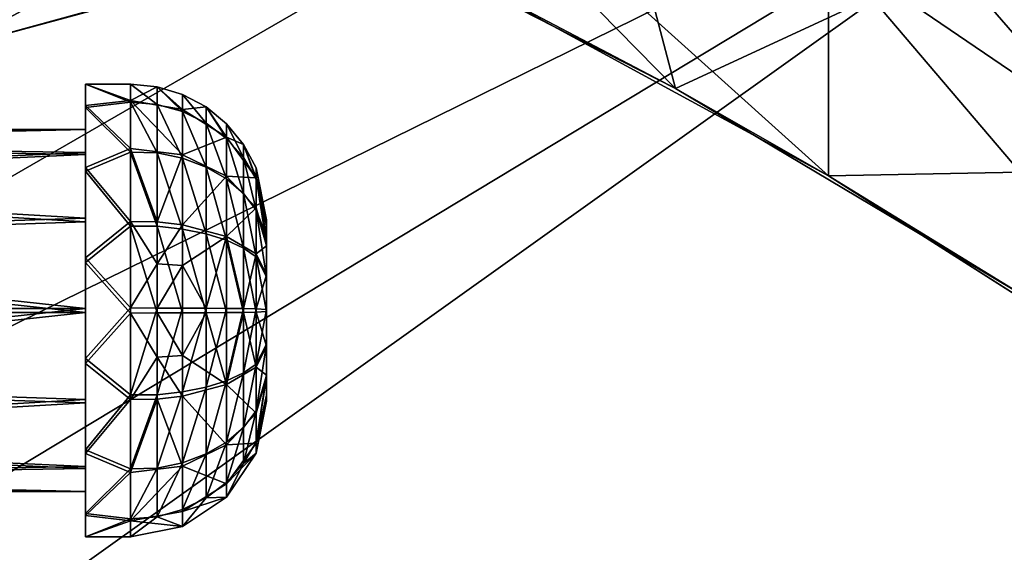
# Model space of a CAD drawing. Header units: metres. Extents: x -1004 to 0, y -808 to 0.
# Tile 47 of 146: x -742 to -634, y -174 to -116. Entities that reach past the tile are written whole.
import ezdxf

# ---------------------------------------------------------------- set-up
doc = ezdxf.new("R2010")
doc.units = ezdxf.units.M

msp = doc.modelspace()

# ---------------------------------------------------------------- linework, layer by layer
at = {"layer": 'None'}
for points in [[(-680.822693, -82.096756, 664.253174), (-670.037964, -123.145065, 663.178101), (-531.962463, -59.26767, 664.851257)], [(-670.037964, -123.145065, 663.178101), (-631.364441, -146.148254, 662.575684), (-531.962463, -59.26767, 664.851257)], [(-670.037964, -123.145065, 663.178101), (-680.822693, -82.096756, 664.253174), (-703.909302, -88.649727, 664.081543)], [(-749.326721, -118.554413, 761.371887), (-732.772095, -114.02475, 761.532654), (-744.554016, -82.897179, 762.313293)], [(-710.112427, -102.678787, 663.714111), (-670.037964, -123.145065, 663.178101), (-703.909302, -88.649727, 664.081543)], [(-694.430115, -110.304489, 645.939514), (-670.037964, -123.145065, 663.178101), (-710.112427, -102.678787, 663.714111)], [(-694.446411, -110.296303, 628.364868), (-685.96875, -103.176041, 628.364929), (-653.125732, -132.790131, 628.36499)], [(-685.96875, -103.176041, 628.364929), (-653.117859, -107.485107, 628.364929), (-653.125732, -132.790131, 628.36499)], [(-653.125732, -132.790131, 628.36499), (-653.117859, -107.485107, 628.364929), (-631.979614, -132.375916, 628.364929)], [(-653.117859, -107.485107, 628.364929), (-623.481262, -127.673668, 570.813843), (-631.979614, -132.375916, 628.364929)], [(-653.117859, -107.485107, 628.364929), (-640.894775, -107.634247, 569.851929), (-623.481262, -127.673668, 570.813843)], [(-640.894775, -107.634247, 569.851929), (-624.834045, -110.642342, 512.344299), (-623.481262, -127.673668, 570.813843)], [(-748.677246, -108.32634, 737.203369), (-732.832153, -109.409019, 743.920776), (-749.850342, -118.69236, 750.049561)], [(-749.850342, -118.69236, 750.049561), (-732.832153, -109.409019, 743.920776), (-733.319153, -114.237312, 750.049561)], [(-694.446411, -110.296303, 628.364868), (-653.125732, -132.790131, 628.36499), (-694.430115, -110.304489, 645.939514)], [(-653.125732, -132.790131, 628.36499), (-670.037964, -123.145065, 663.178101), (-694.430115, -110.304489, 645.939514)], [(-733.319153, -114.237312, 750.049561), (-732.772095, -114.02475, 761.532654), (-749.326721, -118.554413, 761.371887)], [(-749.850342, -118.69236, 750.049561), (-733.319153, -114.237312, 750.049561), (-749.326721, -118.554413, 761.371887)], [(-653.125732, -132.790131, 628.36499), (-631.364441, -146.148254, 662.575684), (-670.037964, -123.145065, 663.178101)], [(-653.125732, -132.790131, 628.36499), (-631.979614, -132.375916, 628.364929), (-613.420105, -158.00827, 628.364929)], [(-613.420105, -158.00827, 628.364929), (-613.348389, -158.057312, 645.313843), (-653.125732, -132.790131, 628.36499)], [(-613.348389, -158.057312, 645.313843), (-631.364441, -146.148254, 662.575684), (-653.125732, -132.790131, 628.36499)]]:
    msp.add_3dface(points, dxfattribs=at)
at = {"layer": 'None012319'}
for points in [[(-735.21582, -125.243507, 1775.465454), (-735.21582, -122.647308, 1764.646484), (-735.21582, -127.646996, 1764.590942)], [(-735.21582, -122.647308, 1764.646484), (-735.21582, -125.002357, 1753.772583), (-735.21582, -127.646996, 1764.590942)], [(-730.21582, -122.647308, 1764.646484), (-730.21582, -124.443855, 1755.058838), (-735.21582, -122.647308, 1764.646484)], [(-730.21582, -124.443855, 1755.058838), (-735.21582, -125.002357, 1753.772583), (-735.21582, -122.647308, 1764.646484)], [(-730.21582, -122.647308, 1764.646484), (-735.21582, -122.647308, 1764.646484), (-730.21582, -124.656548, 1774.191895)], [(-735.21582, -122.647308, 1764.646484), (-735.21582, -125.243507, 1775.465454), (-730.21582, -124.656548, 1774.191895)], [(-727.295166, -122.934387, 1764.643311), (-730.21582, -122.647308, 1764.646484), (-727.295532, -124.886101, 1773.99231)], [(-730.21582, -122.647308, 1764.646484), (-730.21582, -124.656548, 1774.191895), (-727.295532, -124.886101, 1773.99231)], [(-730.21582, -124.443855, 1755.058838), (-730.21582, -122.647308, 1764.646484), (-727.295166, -122.934387, 1764.643311)], [(-730.21582, -124.443855, 1755.058838), (-727.295166, -122.934387, 1764.643311), (-724.475586, -125.470367, 1755.567749)], [(-727.295166, -122.934387, 1764.643311), (-727.295532, -124.886101, 1773.99231), (-724.475586, -125.671486, 1773.660278)], [(-724.475952, -123.788902, 1764.633789), (-727.295166, -122.934387, 1764.643311), (-724.475586, -125.671486, 1773.660278)], [(-724.475586, -125.470367, 1755.567749), (-727.295166, -122.934387, 1764.643311), (-724.475952, -123.788902, 1764.633789)], [(-721.881042, -125.175926, 1764.618408), (-724.475952, -123.788902, 1764.633789), (-721.881287, -126.949303, 1773.119873)], [(-724.475952, -123.788902, 1764.633789), (-724.475586, -125.671486, 1773.660278), (-721.881287, -126.949303, 1773.119873)], [(-724.475952, -123.788902, 1764.633789), (-721.881042, -125.175926, 1764.618408), (-724.475586, -125.470367, 1755.567749)], [(-730.21582, -124.443855, 1755.058838), (-730.21582, -129.77269, 1746.88855), (-735.21582, -125.002357, 1753.772583)], [(-730.21582, -124.656548, 1774.191895), (-735.21582, -125.243507, 1775.465454), (-730.21582, -130.16568, 1782.241699)], [(-735.21582, -127.646996, 1764.590942), (-735.21582, -125.002357, 1753.772583), (-735.21582, -130.215164, 1754.561768)], [(-735.21582, -125.002357, 1753.772583), (-735.21582, -131.842209, 1744.997314), (-735.21582, -130.215164, 1754.561768)], [(-730.21582, -129.77269, 1746.88855), (-735.21582, -131.842209, 1744.997314), (-735.21582, -125.002357, 1753.772583)], [(-730.21582, -129.77269, 1746.88855), (-730.21582, -124.443855, 1755.058838), (-724.475586, -130.462189, 1747.81604)], [(-724.475586, -130.462189, 1747.81604), (-730.21582, -124.443855, 1755.058838), (-724.475586, -125.470367, 1755.567749)], [(-727.295532, -124.886101, 1773.99231), (-730.21582, -124.656548, 1774.191895), (-727.295532, -130.233551, 1781.904175)], [(-730.21582, -124.656548, 1774.191895), (-730.21582, -130.16568, 1782.241699), (-727.295532, -130.233551, 1781.904175)], [(-724.475586, -125.671486, 1773.660278), (-727.295532, -124.886101, 1773.99231), (-724.475586, -130.834412, 1781.299072)], [(-727.295532, -124.886101, 1773.99231), (-727.295532, -130.233551, 1781.904175), (-724.475586, -130.834412, 1781.299072)], [(-735.21582, -132.276749, 1784.086426), (-735.21582, -125.243507, 1775.465454), (-735.21582, -130.437485, 1774.560547)], [(-735.21582, -130.437485, 1774.560547), (-735.21582, -125.243507, 1775.465454), (-735.21582, -127.646996, 1764.590942)], [(-735.21582, -125.243507, 1775.465454), (-735.21582, -132.276749, 1784.086426), (-730.21582, -130.16568, 1782.241699)], [(-721.881042, -125.175926, 1764.618408), (-719.609253, -128.492615, 1756.767212), (-724.475586, -125.470367, 1755.567749)], [(-724.475586, -125.470367, 1755.567749), (-719.609253, -128.492615, 1756.767212), (-724.475586, -130.462189, 1747.81604)], [(-721.881287, -126.949303, 1773.119873), (-724.475586, -125.671486, 1773.660278), (-721.881287, -131.811996, 1780.314575)], [(-724.475586, -125.671486, 1773.660278), (-724.475586, -130.834412, 1781.299072), (-721.881287, -131.811996, 1780.314575)], [(-721.881042, -125.175926, 1764.618408), (-721.881287, -126.949303, 1773.119873), (-719.609253, -128.666321, 1772.393921)], [(-719.609253, -127.040428, 1764.597656), (-721.881042, -125.175926, 1764.618408), (-719.609253, -128.666321, 1772.393921)], [(-721.881042, -125.175926, 1764.618408), (-719.609253, -127.040428, 1764.597656), (-719.609253, -128.492615, 1756.767212)], [(-719.609253, -128.666321, 1772.393921), (-721.881287, -126.949303, 1773.119873), (-719.609253, -133.125595, 1778.991699)], [(-721.881287, -126.949303, 1773.119873), (-721.881287, -131.811996, 1780.314575), (-719.609253, -133.125595, 1778.991699)], [(-717.744629, -129.312103, 1764.572388), (-719.609253, -127.040428, 1764.597656), (-717.744995, -130.758926, 1771.509033)], [(-719.609253, -127.040428, 1764.597656), (-719.609253, -128.666321, 1772.393921), (-717.744995, -130.758926, 1771.509033)], [(-719.609253, -127.040428, 1764.597656), (-717.744629, -129.312103, 1764.572388), (-719.609253, -128.492615, 1756.767212)], [(-805.718384, -127.646996, 1764.590942), (-805.718384, -129.254532, 1772.227173), (-735.21582, -127.646996, 1764.590942)], [(-805.718384, -129.254532, 1772.227173), (-735.21582, -130.437485, 1774.560547), (-735.21582, -127.646996, 1764.590942)], [(-805.718384, -127.646996, 1764.590942), (-735.21582, -127.646996, 1764.590942), (-805.718384, -129.084244, 1756.920776)], [(-735.21582, -127.646996, 1764.590942), (-735.21582, -130.215164, 1754.561768), (-805.718384, -129.084244, 1756.920776)], [(-805.718384, -129.084244, 1756.920776), (-735.21582, -130.215164, 1754.561768), (-805.718384, -133.347336, 1750.384644)], [(-805.718384, -129.254532, 1772.227173), (-805.718384, -133.661789, 1778.666992), (-735.21582, -130.437485, 1774.560547)], [(-719.609253, -128.492615, 1756.767212), (-719.609253, -132.804108, 1750.072021), (-724.475586, -130.462189, 1747.81604)], [(-719.609253, -128.492615, 1756.767212), (-717.744629, -129.312103, 1764.572388), (-716.357666, -133.015717, 1758.562378)], [(-719.609253, -128.492615, 1756.767212), (-716.357666, -133.015717, 1758.562378), (-719.609253, -132.804108, 1750.072021)], [(-717.744995, -130.758926, 1771.509033), (-719.609253, -128.666321, 1772.393921), (-717.744995, -134.726547, 1777.379395)], [(-719.609253, -128.666321, 1772.393921), (-719.609253, -133.125595, 1778.991699), (-717.744995, -134.726547, 1777.379395)], [(-717.744629, -129.312103, 1764.572388), (-717.744995, -130.758926, 1771.509033), (-716.357666, -133.148407, 1770.498657)], [(-716.357544, -131.906815, 1764.543579), (-717.744629, -129.312103, 1764.572388), (-716.357666, -133.148407, 1770.498657)], [(-717.744629, -129.312103, 1764.572388), (-716.357544, -131.906815, 1764.543579), (-716.357666, -133.015717, 1758.562378)], [(-735.21582, -130.215164, 1754.561768), (-735.21582, -137.453842, 1747.1604), (-805.718384, -133.347336, 1750.384644)], [(-805.718384, -133.661789, 1778.666992), (-735.21582, -137.838913, 1781.799194), (-735.21582, -130.437485, 1774.560547)], [(-730.21582, -129.77269, 1746.88855), (-730.21582, -137.822525, 1741.379395), (-735.21582, -131.842209, 1744.997314)], [(-730.21582, -130.16568, 1782.241699), (-735.21582, -132.276749, 1784.086426), (-730.21582, -138.336014, 1787.570557)], [(-735.21582, -130.215164, 1754.561768), (-735.21582, -131.842209, 1744.997314), (-735.21582, -137.453842, 1747.1604)], [(-735.21582, -137.838913, 1781.799194), (-735.21582, -132.276749, 1784.086426), (-735.21582, -130.437485, 1774.560547)], [(-727.295532, -137.845581, 1741.738892), (-730.21582, -137.822525, 1741.379395), (-730.21582, -129.77269, 1746.88855)], [(-727.295532, -137.845581, 1741.738892), (-730.21582, -129.77269, 1746.88855), (-724.475586, -130.462189, 1747.81604)], [(-727.295532, -138.351059, 1787.210571), (-730.21582, -130.16568, 1782.241699), (-730.21582, -138.336014, 1787.570557)], [(-727.295532, -130.233551, 1781.904175), (-730.21582, -130.16568, 1782.241699), (-727.295532, -138.351059, 1787.210571)], [(-724.475586, -130.834412, 1781.299072), (-727.295532, -130.233551, 1781.904175), (-724.475586, -138.671799, 1786.422363)], [(-727.295532, -130.233551, 1781.904175), (-727.295532, -138.351059, 1787.210571), (-724.475586, -138.671799, 1786.422363)], [(-724.475586, -130.462189, 1747.81604), (-724.475586, -138.183762, 1742.519897), (-727.295532, -137.845581, 1741.738892)], [(-724.475586, -130.462189, 1747.81604), (-719.609253, -132.804108, 1750.072021), (-724.475586, -138.183762, 1742.519897)], [(-721.881287, -131.811996, 1780.314575), (-724.475586, -130.834412, 1781.299072), (-721.881287, -139.193649, 1785.139893)], [(-724.475586, -130.834412, 1781.299072), (-724.475586, -138.671799, 1786.422363), (-721.881287, -139.193649, 1785.139893)], [(-716.357666, -133.148407, 1770.498657), (-717.744995, -130.758926, 1771.509033), (-716.357666, -136.554596, 1775.53833)], [(-717.744995, -130.758926, 1771.509033), (-717.744995, -134.726547, 1777.379395), (-716.357666, -136.554596, 1775.53833)], [(-735.21582, -131.842209, 1744.997314), (-735.21582, -141.812149, 1740.058716), (-735.21582, -137.453842, 1747.1604)], [(-730.21582, -137.822525, 1741.379395), (-735.21582, -141.812149, 1740.058716), (-735.21582, -131.842209, 1744.997314)], [(-735.21582, -142.354004, 1788.802124), (-735.21582, -132.276749, 1784.086426), (-735.21582, -137.838913, 1781.799194)], [(-735.21582, -132.276749, 1784.086426), (-735.21582, -142.354004, 1788.802124), (-730.21582, -138.336014, 1787.570557)], [(-719.609253, -133.125595, 1778.991699), (-721.881287, -131.811996, 1780.314575), (-719.609253, -139.894852, 1783.416748)], [(-721.881287, -131.811996, 1780.314575), (-721.881287, -139.193649, 1785.139893), (-719.609253, -139.894852, 1783.416748)], [(-716.357544, -131.906815, 1764.543579), (-716.357666, -133.148407, 1770.498657), (-715.21582, -138.291733, 1767.904419)], [(-716.357544, -131.906815, 1764.543579), (-715.21582, -137.646378, 1764.479736), (-716.357666, -133.015717, 1758.562378)], [(-715.21582, -137.646378, 1764.479736), (-716.357544, -131.906815, 1764.543579), (-715.21582, -138.291733, 1767.904419)], [(-805.718384, -133.347336, 1750.384644), (-735.21582, -137.453842, 1747.1604), (-805.718384, -139.787186, 1745.977295)], [(-805.718384, -133.661789, 1778.666992), (-805.718384, -140.197998, 1782.930054), (-735.21582, -137.838913, 1781.799194)], [(-719.609253, -132.804108, 1750.072021), (-719.609253, -139.473328, 1745.497559), (-724.475586, -138.183762, 1742.519897)], [(-716.357666, -133.015717, 1758.562378), (-716.357666, -136.309036, 1753.448242), (-719.609253, -132.804108, 1750.072021)], [(-719.609253, -132.804108, 1750.072021), (-716.357666, -136.309036, 1753.448242), (-719.609253, -139.473328, 1745.497559)], [(-717.744995, -134.726547, 1777.379395), (-719.609253, -133.125595, 1778.991699), (-717.744995, -140.749435, 1781.316528)], [(-719.609253, -133.125595, 1778.991699), (-719.609253, -139.894852, 1783.416748), (-717.744995, -140.749435, 1781.316528)], [(-715.21582, -137.646378, 1764.479736), (-715.21582, -140.302902, 1757.5802), (-716.357666, -133.015717, 1758.562378)], [(-716.357666, -133.015717, 1758.562378), (-715.21582, -140.302902, 1757.5802), (-716.357666, -136.309036, 1753.448242)], [(-715.21582, -138.291733, 1767.904419), (-716.357666, -133.148407, 1770.498657), (-715.21582, -139.435745, 1770.077881)], [(-716.357666, -133.148407, 1770.498657), (-716.357666, -136.554596, 1775.53833), (-715.21582, -139.435745, 1770.077881)], [(-716.357666, -136.554596, 1775.53833), (-717.744995, -134.726547, 1777.379395), (-716.357666, -141.725266, 1778.918457)], [(-717.744995, -134.726547, 1777.379395), (-717.744995, -140.749435, 1781.316528), (-716.357666, -141.725266, 1778.918457)], [(-716.357666, -136.309036, 1753.448242), (-716.357666, -141.40329, 1749.954102), (-719.609253, -139.473328, 1745.497559)], [(-715.21582, -140.302902, 1757.5802), (-715.21582, -140.496536, 1757.376587), (-716.357666, -136.309036, 1753.448242)], [(-716.357666, -136.309036, 1753.448242), (-715.21582, -140.496536, 1757.376587), (-716.357666, -141.40329, 1749.954102)], [(-715.21582, -139.435745, 1770.077881), (-716.357666, -136.554596, 1775.53833), (-715.21582, -140.455612, 1771.318604)], [(-716.357666, -136.554596, 1775.53833), (-715.21582, -143.921753, 1773.649292), (-715.21582, -140.455612, 1771.318604)], [(-716.357666, -141.725266, 1778.918457), (-715.21582, -143.921753, 1773.649292), (-716.357666, -136.554596, 1775.53833)], [(-735.21582, -137.453842, 1747.1604), (-735.21582, -147.423447, 1744.369873), (-805.718384, -139.787186, 1745.977295)], [(-805.718384, -140.197998, 1782.930054), (-735.21582, -147.868073, 1784.367432), (-735.21582, -137.838913, 1781.799194)], [(-735.21582, -137.453842, 1747.1604), (-735.21582, -141.812149, 1740.058716), (-735.21582, -147.423447, 1744.369873)], [(-730.21582, -137.822525, 1741.379395), (-730.21582, -147.367859, 1739.370117), (-735.21582, -141.812149, 1740.058716)], [(-735.21582, -147.868073, 1784.367432), (-735.21582, -142.354004, 1788.802124), (-735.21582, -137.838913, 1781.799194)], [(-727.295532, -142.509903, 1740.223145), (-730.21582, -137.822525, 1741.379395), (-727.295532, -137.845581, 1741.738892)], [(-727.295532, -142.509903, 1740.223145), (-730.21582, -147.367859, 1739.370117), (-730.21582, -137.822525, 1741.379395)], [(-724.475586, -138.183762, 1742.519897), (-727.295532, -142.509903, 1740.223145), (-727.295532, -137.845581, 1741.738892)], [(-715.21582, -140.302902, 1757.5802), (-715.21582, -137.646378, 1764.479736), (-715.21582, -157.645142, 1764.257446)], [(-715.21582, -137.646378, 1764.479736), (-715.21582, -138.291733, 1767.904419), (-715.21582, -157.645142, 1764.257446)], [(-730.21582, -138.336014, 1787.570557), (-735.21582, -142.354004, 1788.802124), (-730.21582, -147.92366, 1789.367065)], [(-727.295532, -147.920441, 1789.078003), (-727.295532, -138.351059, 1787.210571), (-730.21582, -138.336014, 1787.570557)], [(-730.21582, -138.336014, 1787.570557), (-730.21582, -147.92366, 1789.367065), (-727.295532, -147.920441, 1789.078003)], [(-724.475586, -142.687134, 1741.056396), (-727.295532, -142.509903, 1740.223145), (-724.475586, -138.183762, 1742.519897)], [(-724.475586, -147.910965, 1788.225342), (-727.295532, -138.351059, 1787.210571), (-727.295532, -147.920441, 1789.078003)], [(-724.475586, -138.671799, 1786.422363), (-727.295532, -138.351059, 1787.210571), (-724.475586, -147.910965, 1788.225342)], [(-719.609253, -139.473328, 1745.497559), (-724.475586, -142.687134, 1741.056396), (-724.475586, -138.183762, 1742.519897)], [(-721.881287, -139.193649, 1785.139893), (-724.475586, -138.671799, 1786.422363), (-721.881287, -147.895538, 1786.838013)], [(-724.475586, -138.671799, 1786.422363), (-724.475586, -147.910965, 1788.225342), (-721.881287, -147.895538, 1786.838013)], [(-719.609253, -139.894852, 1783.416748), (-721.881287, -139.193649, 1785.139893), (-719.609253, -147.874817, 1784.973999)], [(-721.881287, -139.193649, 1785.139893), (-721.881287, -147.895538, 1786.838013), (-719.609253, -147.874817, 1784.973999)], [(-715.21582, -157.645142, 1764.257446), (-715.21582, -138.291733, 1767.904419), (-715.21582, -139.435745, 1770.077881)], [(-805.718384, -139.787186, 1745.977295), (-735.21582, -147.423447, 1744.369873), (-805.718384, -147.423447, 1744.369873)], [(-805.718384, -140.197998, 1782.930054), (-805.718384, -147.868088, 1784.36731), (-735.21582, -147.868073, 1784.367432)], [(-721.881287, -147.395981, 1741.89917), (-724.475586, -142.687134, 1741.056396), (-719.609253, -139.473328, 1745.497559)], [(-719.609253, -147.416702, 1743.763306), (-721.881287, -147.395981, 1741.89917), (-719.609253, -139.473328, 1745.497559)], [(-719.609253, -147.416702, 1743.763306), (-719.609253, -139.473328, 1745.497559), (-717.744995, -147.441956, 1746.035156)], [(-719.609253, -139.473328, 1745.497559), (-716.357666, -141.40329, 1749.954102), (-717.744995, -147.441956, 1746.035156)], [(-717.744995, -140.749435, 1781.316528), (-719.609253, -139.894852, 1783.416748), (-717.744995, -147.849564, 1782.702026)], [(-719.609253, -139.894852, 1783.416748), (-719.609253, -147.874817, 1784.973999), (-717.744995, -147.849564, 1782.702026)], [(-715.21582, -157.645142, 1764.257446), (-715.21582, -139.435745, 1770.077881), (-715.21582, -154.988632, 1771.156982)], [(-715.21582, -139.435745, 1770.077881), (-715.21582, -140.455612, 1771.318604), (-715.21582, -154.988632, 1771.156982)], [(-716.357666, -141.725266, 1778.918457), (-717.744995, -140.749435, 1781.316528), (-716.357666, -147.820724, 1780.10791)], [(-717.744995, -140.749435, 1781.316528), (-717.744995, -147.849564, 1782.702026), (-716.357666, -147.820724, 1780.10791)], [(-715.21582, -140.496536, 1757.376587), (-715.21582, -143.71637, 1755.172974), (-716.357666, -141.40329, 1749.954102)], [(-715.21582, -157.645142, 1764.257446), (-715.21582, -156.999786, 1760.832764), (-715.21582, -140.302902, 1757.5802)], [(-715.21582, -156.999786, 1760.832764), (-715.21582, -154.835907, 1757.418701), (-715.21582, -140.302902, 1757.5802)], [(-715.21582, -140.302902, 1757.5802), (-715.21582, -154.835907, 1757.418701), (-715.21582, -140.496536, 1757.376587)], [(-715.21582, -154.988632, 1771.156982), (-715.21582, -140.455612, 1771.318604), (-715.21582, -154.794998, 1771.360718)], [(-715.21582, -140.455612, 1771.318604), (-715.21582, -151.575165, 1773.564331), (-715.21582, -154.794998, 1771.360718)], [(-715.21582, -140.455612, 1771.318604), (-715.21582, -143.921753, 1773.649292), (-715.21582, -151.575165, 1773.564331)], [(-715.21582, -154.835907, 1757.418701), (-715.21582, -143.71637, 1755.172974), (-715.21582, -140.496536, 1757.376587)], [(-735.21582, -141.812149, 1740.058716), (-735.21582, -152.937515, 1739.935059), (-735.21582, -147.423447, 1744.369873)], [(-730.21582, -147.367859, 1739.370117), (-735.21582, -152.937515, 1739.935059), (-735.21582, -141.812149, 1740.058716)], [(-735.21582, -153.47937, 1788.678467), (-735.21582, -142.354004, 1788.802124), (-735.21582, -147.868073, 1784.367432)], [(-735.21582, -142.354004, 1788.802124), (-735.21582, -153.47937, 1788.678467), (-730.21582, -147.92366, 1789.367065)], [(-717.744995, -147.441956, 1746.035156), (-716.357666, -141.40329, 1749.954102), (-716.357666, -147.470795, 1748.629395)], [(-716.357666, -141.40329, 1749.954102), (-715.21582, -143.71637, 1755.172974), (-716.357666, -147.470795, 1748.629395)], [(-716.357666, -147.820724, 1780.10791), (-715.21582, -147.756912, 1774.368042), (-716.357666, -141.725266, 1778.918457)], [(-715.21582, -147.756912, 1774.368042), (-715.21582, -143.921753, 1773.649292), (-716.357666, -141.725266, 1778.918457)], [(-727.295532, -147.371078, 1739.659302), (-730.21582, -147.367859, 1739.370117), (-727.295532, -142.509903, 1740.223145)], [(-724.475586, -142.687134, 1741.056396), (-727.295532, -147.371078, 1739.659302), (-727.295532, -142.509903, 1740.223145)], [(-724.475586, -147.380554, 1740.511963), (-727.295532, -147.371078, 1739.659302), (-724.475586, -142.687134, 1741.056396)], [(-721.881287, -147.395981, 1741.89917), (-724.475586, -147.380554, 1740.511963), (-724.475586, -142.687134, 1741.056396)], [(-715.21582, -143.71637, 1755.172974), (-715.21582, -147.534607, 1754.369263), (-716.357666, -147.470795, 1748.629395)], [(-715.21582, -154.835907, 1757.418701), (-715.21582, -151.369766, 1755.087891), (-715.21582, -143.71637, 1755.172974)], [(-715.21582, -151.369766, 1755.087891), (-715.21582, -147.534607, 1754.369263), (-715.21582, -143.71637, 1755.172974)], [(-715.21582, -143.921753, 1773.649292), (-715.21582, -147.756912, 1774.368042), (-715.21582, -151.575165, 1773.564331)], [(-735.21582, -147.423447, 1744.369873), (-805.718384, -155.093552, 1745.807129), (-805.718384, -147.423447, 1744.369873)], [(-735.21582, -147.423447, 1744.369873), (-735.21582, -157.452606, 1746.937988), (-805.718384, -155.093552, 1745.807129)], [(-805.718384, -147.868088, 1784.36731), (-805.718384, -155.504318, 1782.759888), (-735.21582, -147.868073, 1784.367432)], [(-735.21582, -147.868073, 1784.367432), (-805.718384, -155.504318, 1782.759888), (-735.21582, -157.837677, 1781.576904)], [(-730.21582, -147.367859, 1739.370117), (-730.21582, -156.955521, 1741.166748), (-735.21582, -152.937515, 1739.935059)], [(-735.21582, -147.423447, 1744.369873), (-735.21582, -152.937515, 1739.935059), (-735.21582, -157.452606, 1746.937988)], [(-735.21582, -157.837677, 1781.576904), (-735.21582, -153.47937, 1788.678467), (-735.21582, -147.868073, 1784.367432)], [(-730.21582, -156.955521, 1741.166748), (-730.21582, -147.367859, 1739.370117), (-727.295532, -147.371078, 1739.659302)], [(-727.295532, -156.94046, 1741.526611), (-730.21582, -156.955521, 1741.166748), (-727.295532, -147.371078, 1739.659302)], [(-727.295532, -147.371078, 1739.659302), (-724.475586, -147.380554, 1740.511963), (-727.295532, -156.94046, 1741.526611)], [(-724.475586, -147.380554, 1740.511963), (-724.475586, -156.61972, 1742.314941), (-727.295532, -156.94046, 1741.526611)], [(-724.475586, -156.61972, 1742.314941), (-724.475586, -147.380554, 1740.511963), (-721.881287, -147.395981, 1741.89917)], [(-721.881287, -156.09787, 1743.59729), (-724.475586, -156.61972, 1742.314941), (-721.881287, -147.395981, 1741.89917)], [(-719.609253, -155.818192, 1783.239746), (-721.881287, -147.895538, 1786.838013), (-724.475586, -152.604385, 1787.680908)], [(-721.881287, -147.895538, 1786.838013), (-724.475586, -147.910965, 1788.225342), (-724.475586, -152.604385, 1787.680908)], [(-721.881287, -156.09787, 1743.59729), (-721.881287, -147.395981, 1741.89917), (-719.609253, -147.416702, 1743.763306)], [(-719.609253, -155.396667, 1745.320557), (-721.881287, -156.09787, 1743.59729), (-719.609253, -147.416702, 1743.763306)], [(-719.609253, -147.874817, 1784.973999), (-721.881287, -147.895538, 1786.838013), (-719.609253, -155.818192, 1783.239746)], [(-719.609253, -147.416702, 1743.763306), (-717.744995, -147.441956, 1746.035156), (-719.609253, -155.396667, 1745.320557)], [(-717.744995, -147.441956, 1746.035156), (-717.744995, -154.542084, 1747.420776), (-719.609253, -155.396667, 1745.320557)], [(-717.744995, -147.849564, 1782.702026), (-719.609253, -155.818192, 1783.239746), (-716.357666, -153.888229, 1778.783203)], [(-717.744995, -147.849564, 1782.702026), (-719.609253, -147.874817, 1784.973999), (-719.609253, -155.818192, 1783.239746)], [(-717.744995, -147.441956, 1746.035156), (-716.357666, -147.470795, 1748.629395), (-717.744995, -154.542084, 1747.420776)], [(-717.744995, -154.542084, 1747.420776), (-716.357666, -147.470795, 1748.629395), (-716.357666, -153.566254, 1749.818848)], [(-716.357666, -147.820724, 1780.10791), (-717.744995, -147.849564, 1782.702026), (-716.357666, -153.888229, 1778.783203)], [(-716.357666, -147.470795, 1748.629395), (-715.21582, -147.534607, 1754.369263), (-716.357666, -153.566254, 1749.818848)], [(-715.21582, -147.534607, 1754.369263), (-715.21582, -151.369766, 1755.087891), (-716.357666, -153.566254, 1749.818848)], [(-715.21582, -151.575165, 1773.564331), (-715.21582, -147.756912, 1774.368042), (-716.357666, -147.820724, 1780.10791)], [(-716.357666, -153.888229, 1778.783203), (-715.21582, -151.575165, 1773.564331), (-716.357666, -147.820724, 1780.10791)], [(-730.21582, -147.92366, 1789.367065), (-735.21582, -153.47937, 1788.678467), (-730.21582, -157.468994, 1787.357788)], [(-730.21582, -147.92366, 1789.367065), (-727.295532, -152.781616, 1788.51416), (-727.295532, -147.920441, 1789.078003)], [(-730.21582, -147.92366, 1789.367065), (-730.21582, -157.468994, 1787.357788), (-727.295532, -152.781616, 1788.51416)], [(-724.475586, -152.604385, 1787.680908), (-724.475586, -147.910965, 1788.225342), (-727.295532, -147.920441, 1789.078003)], [(-727.295532, -147.920441, 1789.078003), (-727.295532, -152.781616, 1788.51416), (-724.475586, -152.604385, 1787.680908)], [(-716.357666, -153.566254, 1749.818848), (-715.21582, -151.369766, 1755.087891), (-716.357666, -158.736923, 1753.198853)], [(-715.21582, -151.369766, 1755.087891), (-715.21582, -154.835907, 1757.418701), (-716.357666, -158.736923, 1753.198853)], [(-715.21582, -154.794998, 1771.360718), (-715.21582, -151.575165, 1773.564331), (-716.357666, -153.888229, 1778.783203)], [(-735.21582, -152.937515, 1739.935059), (-735.21582, -163.014771, 1744.650757), (-735.21582, -157.452606, 1746.937988)], [(-730.21582, -156.955521, 1741.166748), (-735.21582, -163.014771, 1744.650757), (-735.21582, -152.937515, 1739.935059)], [(-730.21582, -157.468994, 1787.357788), (-727.295532, -157.445938, 1786.998291), (-727.295532, -152.781616, 1788.51416)], [(-727.295532, -152.781616, 1788.51416), (-724.475586, -157.107758, 1786.217407), (-724.475586, -152.604385, 1787.680908)], [(-727.295532, -152.781616, 1788.51416), (-727.295532, -157.445938, 1786.998291), (-724.475586, -157.107758, 1786.217407)], [(-724.475586, -152.604385, 1787.680908), (-724.475586, -157.107758, 1786.217407), (-719.609253, -155.818192, 1783.239746)], [(-735.21582, -163.44931, 1783.73999), (-735.21582, -153.47937, 1788.678467), (-735.21582, -157.837677, 1781.576904)], [(-735.21582, -153.47937, 1788.678467), (-735.21582, -163.44931, 1783.73999), (-730.21582, -157.468994, 1787.357788)], [(-716.357666, -153.888229, 1778.783203), (-719.609253, -155.818192, 1783.239746), (-716.357666, -158.982483, 1775.289063)], [(-717.744995, -160.564987, 1751.35791), (-717.744995, -154.542084, 1747.420776), (-716.357666, -153.566254, 1749.818848)], [(-716.357666, -158.736923, 1753.198853), (-717.744995, -160.564987, 1751.35791), (-716.357666, -153.566254, 1749.818848)], [(-716.357666, -158.982483, 1775.289063), (-715.21582, -154.794998, 1771.360718), (-716.357666, -153.888229, 1778.783203)], [(-735.21582, -157.452606, 1746.937988), (-805.718384, -161.629791, 1750.07019), (-805.718384, -155.093552, 1745.807129)], [(-805.718384, -155.504318, 1782.759888), (-805.718384, -161.944183, 1778.352661), (-735.21582, -157.837677, 1781.576904)], [(-719.609253, -162.165924, 1749.745605), (-721.881287, -163.479523, 1748.422729), (-719.609253, -155.396667, 1745.320557)], [(-721.881287, -163.479523, 1748.422729), (-721.881287, -156.09787, 1743.59729), (-719.609253, -155.396667, 1745.320557)], [(-719.609253, -155.396667, 1745.320557), (-717.744995, -154.542084, 1747.420776), (-719.609253, -162.165924, 1749.745605)], [(-717.744995, -154.542084, 1747.420776), (-717.744995, -160.564987, 1751.35791), (-719.609253, -162.165924, 1749.745605)], [(-715.21582, -154.988632, 1771.156982), (-715.21582, -154.794998, 1771.360718), (-716.357666, -158.982483, 1775.289063)], [(-716.357666, -158.736923, 1753.198853), (-715.21582, -154.835907, 1757.418701), (-716.357666, -162.143112, 1758.238525)], [(-715.21582, -154.835907, 1757.418701), (-715.21582, -156.999786, 1760.832764), (-716.357666, -162.143112, 1758.238525)], [(-715.21582, -157.645142, 1764.257446), (-715.21582, -154.988632, 1771.156982), (-716.357666, -162.275803, 1770.174927)], [(-716.357666, -162.275803, 1770.174927), (-715.21582, -154.988632, 1771.156982), (-716.357666, -158.982483, 1775.289063)], [(-724.475586, -157.107758, 1786.217407), (-719.609253, -162.487411, 1778.665283), (-719.609253, -155.818192, 1783.239746)], [(-721.881287, -163.479523, 1748.422729), (-724.475586, -164.457123, 1747.43811), (-721.881287, -156.09787, 1743.59729)], [(-724.475586, -164.457123, 1747.43811), (-724.475586, -156.61972, 1742.314941), (-721.881287, -156.09787, 1743.59729)], [(-719.609253, -155.818192, 1783.239746), (-719.609253, -162.487411, 1778.665283), (-716.357666, -158.982483, 1775.289063)], [(-735.21582, -157.452606, 1746.937988), (-735.21582, -164.854034, 1754.176758), (-805.718384, -161.629791, 1750.07019)], [(-730.21582, -156.955521, 1741.166748), (-730.21582, -165.125839, 1746.495605), (-735.21582, -163.014771, 1744.650757)], [(-735.21582, -157.452606, 1746.937988), (-735.21582, -163.014771, 1744.650757), (-735.21582, -164.854034, 1754.176758)], [(-730.21582, -157.468994, 1787.357788), (-735.21582, -163.44931, 1783.73999), (-730.21582, -165.518845, 1781.848755)], [(-727.295532, -165.057983, 1746.833008), (-730.21582, -165.125839, 1746.495605), (-727.295532, -156.94046, 1741.526611)], [(-730.21582, -165.125839, 1746.495605), (-730.21582, -156.955521, 1741.166748), (-727.295532, -156.94046, 1741.526611)], [(-730.21582, -157.468994, 1787.357788), (-730.21582, -165.518845, 1781.848755), (-727.295532, -157.445938, 1786.998291)], [(-730.21582, -165.518845, 1781.848755), (-724.475586, -164.82933, 1780.921143), (-727.295532, -157.445938, 1786.998291)], [(-727.295532, -156.94046, 1741.526611), (-724.475586, -156.61972, 1742.314941), (-727.295532, -165.057983, 1746.833008)], [(-724.475586, -156.61972, 1742.314941), (-724.475586, -164.457123, 1747.43811), (-727.295532, -165.057983, 1746.833008)], [(-727.295532, -157.445938, 1786.998291), (-724.475586, -164.82933, 1780.921143), (-724.475586, -157.107758, 1786.217407)], [(-724.475586, -157.107758, 1786.217407), (-724.475586, -164.82933, 1780.921143), (-719.609253, -162.487411, 1778.665283)], [(-716.357666, -162.143112, 1758.238525), (-715.21582, -156.999786, 1760.832764), (-716.357544, -163.384705, 1764.193726)], [(-716.357544, -163.384705, 1764.193726), (-715.21582, -157.645142, 1764.257446), (-716.357666, -162.275803, 1770.174927)], [(-715.21582, -156.999786, 1760.832764), (-715.21582, -157.645142, 1764.257446), (-716.357544, -163.384705, 1764.193726)], [(-735.21582, -157.837677, 1781.576904), (-805.718384, -161.944183, 1778.352661), (-735.21582, -165.076355, 1774.175537)], [(-735.21582, -165.076355, 1774.175537), (-735.21582, -163.44931, 1783.73999), (-735.21582, -157.837677, 1781.576904)], [(-716.357666, -162.143112, 1758.238525), (-717.744995, -164.532593, 1757.228149), (-716.357666, -158.736923, 1753.198853)], [(-717.744995, -164.532593, 1757.228149), (-717.744995, -160.564987, 1751.35791), (-716.357666, -158.736923, 1753.198853)], [(-716.357666, -158.982483, 1775.289063), (-719.609253, -162.487411, 1778.665283), (-716.357666, -162.275803, 1770.174927)], [(-719.609253, -162.165924, 1749.745605), (-717.744995, -160.564987, 1751.35791), (-719.609253, -166.625198, 1756.343384)], [(-717.744995, -160.564987, 1751.35791), (-717.744995, -164.532593, 1757.228149), (-719.609253, -166.625198, 1756.343384)], [(-735.21582, -164.854034, 1754.176758), (-805.718384, -166.037094, 1756.51001), (-805.718384, -161.629791, 1750.07019)], [(-805.718384, -161.944183, 1778.352661), (-805.718384, -166.20723, 1771.816406), (-735.21582, -165.076355, 1774.175537)], [(-735.21582, -163.014771, 1744.650757), (-735.21582, -170.048019, 1753.271851), (-735.21582, -164.854034, 1754.176758)], [(-730.21582, -165.125839, 1746.495605), (-735.21582, -170.048019, 1753.271851), (-735.21582, -163.014771, 1744.650757)], [(-724.475586, -164.82933, 1780.921143), (-719.609253, -166.798904, 1771.969971), (-719.609253, -162.487411, 1778.665283)], [(-719.609253, -166.625198, 1756.343384), (-721.881287, -168.342224, 1755.61731), (-719.609253, -162.165924, 1749.745605)], [(-721.881287, -168.342224, 1755.61731), (-721.881287, -163.479523, 1748.422729), (-719.609253, -162.165924, 1749.745605)], [(-719.609253, -162.487411, 1778.665283), (-719.609253, -166.798904, 1771.969971), (-716.357666, -162.275803, 1770.174927)], [(-716.357666, -162.275803, 1770.174927), (-719.609253, -166.798904, 1771.969971), (-716.357544, -163.384705, 1764.193726)], [(-716.357666, -162.143112, 1758.238525), (-716.357544, -163.384705, 1764.193726), (-717.744995, -164.532593, 1757.228149)], [(-735.21582, -170.289169, 1774.964722), (-735.21582, -163.44931, 1783.73999), (-735.21582, -165.076355, 1774.175537)], [(-735.21582, -163.44931, 1783.73999), (-735.21582, -170.289169, 1774.964722), (-730.21582, -165.518845, 1781.848755)], [(-721.881287, -168.342224, 1755.61731), (-724.475586, -169.620026, 1755.077026), (-721.881287, -163.479523, 1748.422729)], [(-724.475586, -169.620026, 1755.077026), (-724.475586, -164.457123, 1747.43811), (-721.881287, -163.479523, 1748.422729)], [(-719.609253, -166.798904, 1771.969971), (-719.609253, -168.251083, 1764.139526), (-716.357544, -163.384705, 1764.193726)], [(-716.357544, -163.384705, 1764.193726), (-719.609253, -168.251083, 1764.139526), (-717.744995, -164.532593, 1757.228149)], [(-735.21582, -164.854034, 1754.176758), (-735.21582, -167.644531, 1764.146362), (-805.718384, -166.037094, 1756.51001)], [(-735.21582, -165.076355, 1774.175537), (-805.718384, -166.20723, 1771.816406), (-735.21582, -167.644531, 1764.146362)], [(-735.21582, -164.854034, 1754.176758), (-735.21582, -170.048019, 1753.271851), (-735.21582, -167.644531, 1764.146362)], [(-735.21582, -167.644531, 1764.146362), (-735.21582, -170.289169, 1774.964722), (-735.21582, -165.076355, 1774.175537)], [(-730.21582, -165.125839, 1746.495605), (-730.21582, -170.634979, 1754.54541), (-735.21582, -170.048019, 1753.271851)], [(-730.21582, -165.518845, 1781.848755), (-730.21582, -170.847672, 1773.678345), (-724.475586, -164.82933, 1780.921143)], [(-730.21582, -170.847672, 1773.678345), (-724.475586, -169.821152, 1773.169434), (-724.475586, -164.82933, 1780.921143)], [(-727.295532, -170.405426, 1754.744873), (-730.21582, -170.634979, 1754.54541), (-727.295532, -165.057983, 1746.833008)], [(-730.21582, -170.634979, 1754.54541), (-730.21582, -165.125839, 1746.495605), (-727.295532, -165.057983, 1746.833008)], [(-727.295532, -165.057983, 1746.833008), (-724.475586, -164.457123, 1747.43811), (-727.295532, -170.405426, 1754.744873)], [(-724.475586, -164.457123, 1747.43811), (-724.475586, -169.620026, 1755.077026), (-727.295532, -170.405426, 1754.744873)], [(-724.475586, -164.82933, 1780.921143), (-724.475586, -169.821152, 1773.169434), (-719.609253, -166.798904, 1771.969971)], [(-717.744995, -164.532593, 1757.228149), (-719.609253, -168.251083, 1764.139526), (-719.609253, -166.625198, 1756.343384)], [(-735.21582, -167.644531, 1764.146362), (-805.718384, -167.644531, 1764.146362), (-805.718384, -166.037094, 1756.51001)], [(-805.718384, -166.20723, 1771.816406), (-805.718384, -167.644531, 1764.146362), (-735.21582, -167.644531, 1764.146362)], [(-730.21582, -165.518845, 1781.848755), (-735.21582, -170.289169, 1774.964722), (-730.21582, -170.847672, 1773.678345)], [(-724.475586, -169.821152, 1773.169434), (-719.609253, -168.251083, 1764.139526), (-719.609253, -166.798904, 1771.969971)], [(-719.609253, -168.251083, 1764.139526), (-721.881287, -168.342224, 1755.61731), (-719.609253, -166.625198, 1756.343384)], [(-735.21582, -170.048019, 1753.271851), (-735.21582, -172.644211, 1764.090698), (-735.21582, -167.644531, 1764.146362)], [(-735.21582, -167.644531, 1764.146362), (-735.21582, -172.644211, 1764.090698), (-735.21582, -170.289169, 1774.964722)], [(-724.475952, -171.502609, 1764.103394), (-719.609253, -168.251083, 1764.139526), (-724.475586, -169.821152, 1773.169434)], [(-719.609253, -168.251083, 1764.139526), (-724.475952, -171.502609, 1764.103394), (-721.881287, -168.342224, 1755.61731)], [(-724.475952, -171.502609, 1764.103394), (-724.475586, -169.620026, 1755.077026), (-721.881287, -168.342224, 1755.61731)], [(-724.475586, -169.620026, 1755.077026), (-724.475952, -171.502609, 1764.103394), (-727.295532, -170.405426, 1754.744873)], [(-730.21582, -170.634979, 1754.54541), (-735.21582, -172.644211, 1764.090698), (-735.21582, -170.048019, 1753.271851)], [(-735.21582, -170.289169, 1774.964722), (-735.21582, -172.644211, 1764.090698), (-730.21582, -170.847672, 1773.678345)], [(-730.21582, -170.634979, 1754.54541), (-730.21582, -172.644211, 1764.090698), (-735.21582, -172.644211, 1764.090698)], [(-724.475952, -171.502609, 1764.103394), (-724.475586, -169.821152, 1773.169434), (-730.21582, -170.847672, 1773.678345)], [(-724.475952, -171.502609, 1764.103394), (-730.21582, -172.644211, 1764.090698), (-727.295532, -170.405426, 1754.744873)], [(-727.295532, -170.405426, 1754.744873), (-730.21582, -172.644211, 1764.090698), (-730.21582, -170.634979, 1754.54541)], [(-730.21582, -170.847672, 1773.678345), (-735.21582, -172.644211, 1764.090698), (-730.21582, -172.644211, 1764.090698)], [(-730.21582, -172.644211, 1764.090698), (-724.475952, -171.502609, 1764.103394), (-730.21582, -170.847672, 1773.678345)]]:
    msp.add_3dface(points, dxfattribs=at)
at = {"layer": 'None012349'}
for points in [[(-787.024658, -763.271118, 90), (-994.037292, -10, 90), (-533.424561, -638.481384, 90)], [(-994.037292, -10, 90), (-526.238708, -632.856445, 90), (-533.424561, -638.481384, 90)], [(-10, -10, 90), (-502.018646, -625.846375, 90), (-994.037292, -10, 90)], [(-502.018646, -625.846375, 90), (-510.034576, -626.560547, 90), (-994.037292, -10, 90)], [(-994.037292, -10, 90), (-510.034576, -626.560547, 90), (-518.256042, -628.853394, 90)], [(-518.256042, -628.853394, 90), (-526.238708, -632.856445, 90), (-994.037292, -10, 90)], [(-693.214783, -74.83403, 118.716827), (-742.827515, -72.274109, 118.761513), (-936.400391, -207.430908, 116.402344)], [(-938.286865, -245.271561, 115.741829), (-646.15448, -76.725967, 118.683807), (-693.214783, -74.83403, 118.716827)], [(-938.286865, -245.271561, 115.741829), (-693.214783, -74.83403, 118.716827), (-936.400391, -207.430908, 116.402344)], [(-598.695557, -78.099586, 118.659828), (-646.15448, -76.725967, 118.683807), (-938.286865, -245.271561, 115.741829)], [(-939.73761, -283.839661, 115.068619), (-940.709534, -322.106171, 114.400673), (-598.695557, -78.099586, 118.659828)], [(-940.709534, -322.106171, 114.400673), (-513.875122, -606.131226, 109.443001), (-598.695557, -78.099586, 118.659828)], [(-939.73761, -283.839661, 115.068619), (-598.695557, -78.099586, 118.659828), (-938.286865, -245.271561, 115.741829)]]:
    msp.add_3dface(points, dxfattribs=at)

doc.saveas('drawing.dxf')
